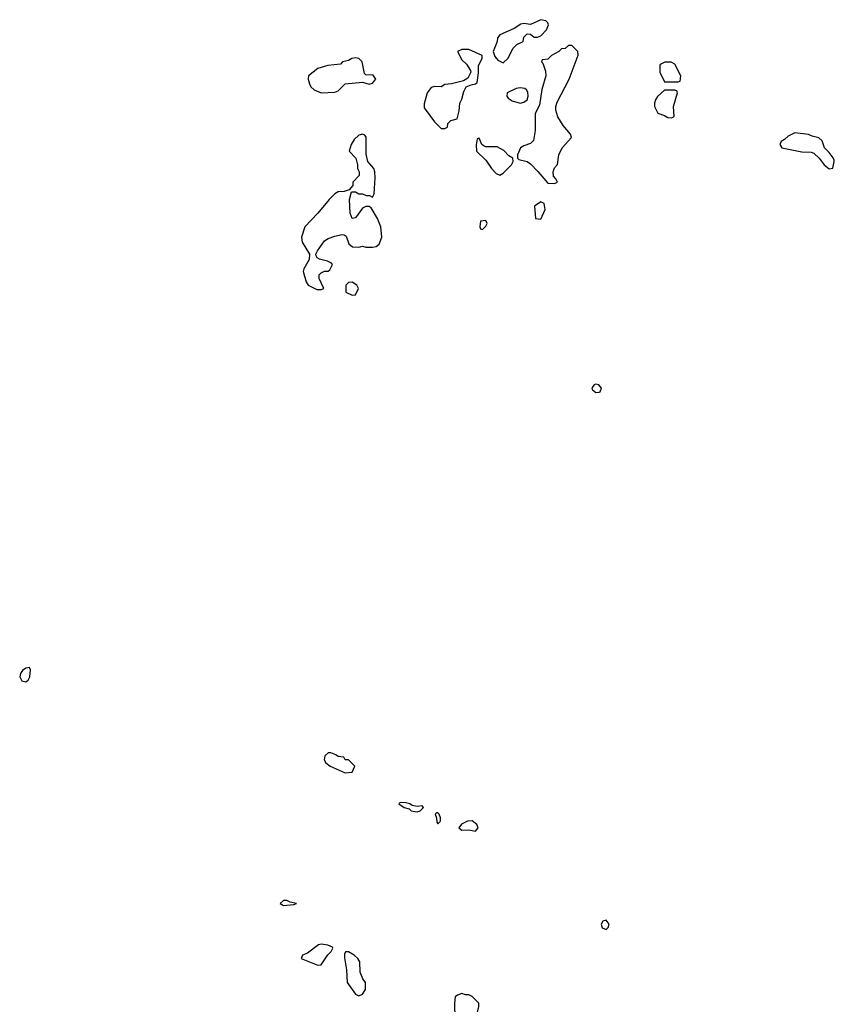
# Model space of a CAD drawing. Header units: inches. Extents: x 2221774 to 2440637, y 201306 to 357559.
# Tile 187 of 245: x 2395034 to 2399779, y 277703 to 283436. Entities that reach past the tile are written whole.
import ezdxf

# ---------------------------------------------------------------- set-up
doc = ezdxf.new("R2010")
doc.units = ezdxf.units.IN
doc.header["$MEASUREMENT"] = 0
doc.layers.add('C3297', color=7, linetype='Continuous')
doc.layers.add('C3298', color=7, linetype='Continuous')

msp = doc.modelspace()

# ---------------------------------------------------------------- linework, layer by layer
at = {"layer": 'C3297', "color": 5, "elevation": 40}
for points in [[(2395090, 279665.2), (2395070, 279661.3), (2395050, 279646.3), (2395039.1, 279630), (2395033.8, 279610), (2395046.6, 279586.6), (2395070, 279581.1), (2395082.9, 279590), (2395092.6, 279610), (2395097.6, 279650)], [(2396830, 279168), (2396812, 279150), (2396807.3, 279127.3), (2396818, 279110), (2396842, 279090), (2396930, 279052), (2396970, 279054), (2396986, 279090), (2396950, 279126), (2396930, 279126), (2396922, 279142), (2396890, 279146), (2396876.4, 279156.4), (2396847.3, 279167.3)], [(2397250, 278878), (2397242, 278870), (2397274, 278850), (2397302, 278842), (2397314, 278830), (2397350, 278824.7), (2397366, 278830), (2397386, 278850), (2397378, 278858), (2397350, 278855.3), (2397320.4, 278860.4), (2397306, 278870), (2397283.6, 278876.4)], [(2397470, 278818), (2397462, 278818), (2397454, 278810), (2397462, 278790), (2397463.6, 278763.6), (2397470, 278754), (2397486, 278770), (2397486, 278790), (2397478, 278810)], [(2397670, 278772.3), (2397642, 278770), (2397607.1, 278752.9), (2397592, 278730), (2397610, 278718), (2397650, 278718.8), (2397690, 278711.3), (2397704, 278730), (2397696, 278750)], [(2396590, 278308), (2396570, 278308), (2396552, 278290), (2396570, 278278), (2396630, 278284.7), (2396646, 278290), (2396610, 278298)], [(2398450, 278193.2), (2398430, 278188), (2398421, 278170), (2398427.7, 278147.7), (2398450, 278138), (2398462, 278150), (2398468.7, 278170)], [(2396790, 278053.2), (2396774, 278050), (2396710, 278002), (2396682, 277990), (2396674, 277970), (2396770, 277931.3), (2396790, 277934), (2396829, 277991), (2396848, 278010), (2396858, 278030), (2396855.3, 278035.3), (2396828.4, 278048.4)], [(2396950, 278008.7), (2396932, 278008), (2396925.4, 277994.6), (2396925.4, 277974.6), (2396936.9, 277903.1), (2396942, 277830), (2396990, 277762), (2397010, 277752), (2397030, 277762), (2397048, 277790), (2397048.7, 277830), (2397032.5, 277852.5), (2397017.2, 277890), (2397015.1, 277950), (2397004, 277970), (2396982, 277990)], [(2397610, 277766), (2397583.6, 277756.4), (2397570, 277746), (2397566, 277710), (2397567.3, 277670), (2397584.1, 277584.1), (2397591, 277570), (2397630, 277550.7), (2397670, 277564.7), (2397685.2, 277574.8), (2397698, 277602), (2397699.3, 277650), (2397708.7, 277690), (2397708, 277710), (2397670, 277748.7), (2397650, 277758), (2397630, 277758)]]:
    msp.add_lwpolyline(points, close=True, dxfattribs=at)
at = {"layer": 'C3298', "color": 5, "elevation": 40}
for points in [[(2398070, 283436), (2398010, 283408), (2397970, 283413.2), (2397954, 283410), (2397914.8, 283385.2), (2397830, 283348), (2397818, 283330), (2397816, 283310), (2397791.3, 283250), (2397801, 283221), (2397819.6, 283199.6), (2397850, 283184.7), (2397878, 283210), (2397908.8, 283271.1), (2397930, 283292), (2397966, 283310), (2397970, 283334), (2397990, 283354), (2398010, 283352), (2398030, 283334), (2398050, 283334), (2398070, 283342), (2398103.1, 283376.9), (2398113.6, 283406.4), (2398110, 283418), (2398098, 283430)], [(2397650, 283262), (2397610, 283262), (2397584.7, 283250), (2397610, 283202), (2397636.9, 283176.9), (2397659.6, 283139.6), (2397662, 283130), (2397643.6, 283096.4), (2397619.6, 283080.4), (2397550, 283062), (2397510, 283058), (2397490, 283046), (2397450, 283048), (2397430, 283042), (2397407.3, 283010), (2397390, 282946), (2397390, 282922), (2397450, 282842), (2397482, 282810), (2397490, 282802), (2397510, 282802), (2397526, 282810), (2397528.4, 282831.6), (2397546, 282850), (2397582, 282858), (2397594.6, 282905.4), (2397598, 282950), (2397610, 282974), (2397621.2, 283018.8), (2397635.3, 283044.7), (2397663.1, 283056.9), (2397690, 283062), (2397698, 283070), (2397706, 283126), (2397706, 283170), (2397728, 283210), (2397727.3, 283227.3)], [(2398250, 283286), (2398230, 283286), (2398211.6, 283268.4), (2398190, 283266), (2398174, 283250), (2398131.6, 283228.4), (2398110, 283206), (2398078, 283202), (2398074, 283190), (2398082, 283182), (2398096.9, 283136.9), (2398098, 283110), (2398074.8, 283030), (2398061.4, 282938.6), (2398036, 282890), (2398036.3, 282790), (2398026.8, 282733.2), (2398010, 282715.3), (2397970, 282702), (2397952, 282690), (2397934, 282650), (2397934, 282630), (2397942, 282622), (2397990, 282611.3), (2398010, 282596), (2398053, 282553), (2398110, 282484.7), (2398150, 282482), (2398166, 282490), (2398158, 282510), (2398144, 282524), (2398142, 282550), (2398150, 282574), (2398167.3, 282592.7), (2398174, 282650), (2398194, 282690), (2398248, 282750), (2398242, 282770), (2398200.5, 282820.5), (2398169.5, 282870), (2398158, 282910), (2398158, 282930), (2398164.8, 282955.2), (2398235.3, 283090), (2398288, 283230), (2398286, 283250)], [(2396990, 283214.3), (2396969, 283211), (2396950, 283199.3), (2396914, 283190), (2396903.6, 283176.4), (2396829.1, 283169.1), (2396770, 283151.2), (2396716, 283110), (2396714, 283090), (2396722, 283062), (2396730, 283046), (2396750, 283027.7), (2396790, 283010.8), (2396870, 283014.8), (2396890, 283021), (2396930, 283062), (2397030, 283071.3), (2397070, 283061), (2397090, 283066), (2397108.7, 283090), (2397092.9, 283112.9), (2397050, 283115.3), (2397042.7, 283122.7), (2397029.3, 283190), (2397010, 283209.3)], [(2398828.4, 283188.4), (2398791.6, 283188.4), (2398765.4, 283174.6), (2398762, 283170), (2398762, 283130), (2398790, 283074), (2398870, 283074), (2398882, 283078), (2398886, 283110), (2398850, 283178)], [(2397950, 283039.3), (2397925.2, 283034.8), (2397874, 283010), (2397872, 282990), (2397879.6, 282979.6), (2397903.5, 282963.5), (2397950, 282950.6), (2397970, 282956.3), (2397989.2, 282970), (2397995.1, 282990), (2397994, 283014), (2397987, 283027), (2397975.6, 283035.6)], [(2398850, 283026), (2398790, 283026), (2398750, 282988), (2398738, 282970), (2398731.3, 282950), (2398731.3, 282930), (2398751.2, 282891.1), (2398790, 282878), (2398810, 282866), (2398830, 282864.7), (2398847.3, 282872.7), (2398842, 282930), (2398866, 283010), (2398862, 283022)], [(2397030, 282769), (2397010, 282764), (2396981.4, 282738.6), (2396964.7, 282710), (2396954, 282670), (2396992, 282630), (2397002, 282590), (2397002, 282570), (2397011.2, 282551.1), (2397011.6, 282528.4), (2396974, 282490), (2396974, 282470), (2396954, 282446), (2396923.6, 282436.4), (2396890, 282434), (2396870, 282422), (2396836, 282390), (2396770.7, 282309.3), (2396694.8, 282230), (2396674.8, 282170), (2396679.8, 282139.8), (2396722, 282070), (2396719.6, 282040.4), (2396690, 281986), (2396686, 281970), (2396702, 281910), (2396714, 281890), (2396765.4, 281865.4), (2396790, 281864.7), (2396806, 281870), (2396778, 281930), (2396778, 281950), (2396790, 281962), (2396810, 281972), (2396830, 281972), (2396840.4, 281979.6), (2396855.3, 282010), (2396850, 282018), (2396826, 282030), (2396781.2, 282041.2), (2396766, 282050), (2396760.4, 282060.4), (2396758, 282070), (2396768.7, 282090), (2396810, 282148), (2396830, 282161.6), (2396870, 282175.5), (2396910, 282184.7), (2396923.6, 282183.6), (2396936, 282176), (2396951.6, 282131.6), (2396972.7, 282112.7), (2397010, 282112), (2397030, 282118), (2397051.2, 282111.1), (2397090, 282111), (2397110, 282116), (2397128.7, 282130), (2397144, 282170), (2397138, 282230), (2397118, 282278), (2397080.4, 282340.4), (2397070, 282348), (2397050, 282348), (2397030, 282338), (2396990, 282282), (2396970, 282278), (2396959, 282310), (2396955.3, 282390), (2396966, 282434), (2396990, 282434), (2397010, 282422), (2397030, 282422), (2397052.7, 282412.7), (2397071.6, 282411.6), (2397090, 282402), (2397098, 282422), (2397104.7, 282515.3), (2397102.7, 282550), (2397096, 282570), (2397061.2, 282610), (2397052.1, 282652.1), (2397052, 282752), (2397044, 282764)], [(2397710, 282746), (2397698, 282742), (2397692.7, 282707.3), (2397694, 282670), (2397750, 282618), (2397782.8, 282570), (2397810, 282541), (2397830, 282531.3), (2397850, 282542), (2397898, 282590), (2397908, 282610), (2397906, 282630), (2397883.1, 282643.1), (2397853.6, 282673.6), (2397815.5, 282695.5), (2397750, 282695.3), (2397740.2, 282700.2), (2397726, 282710)], [(2399550, 282778), (2399510, 282758), (2399490, 282738), (2399470, 282726), (2399462, 282710), (2399474, 282690), (2399590, 282666.8), (2399645.4, 282665.4), (2399659.8, 282659.8), (2399690.7, 282630.7), (2399721, 282590), (2399750, 282566.8), (2399770, 282572), (2399779.3, 282610), (2399777.5, 282617.5), (2399772.1, 282632.1), (2399750, 282662), (2399722, 282690), (2399708, 282730), (2399690, 282748), (2399650, 282758), (2399628.4, 282768.4)], [(2398070, 282375.3), (2398032, 282350), (2398038, 282278), (2398070, 282274), (2398095.3, 282330), (2398090, 282366)], [(2397750, 282266), (2397718, 282262), (2397714, 282230), (2397718, 282218), (2397730, 282214), (2397750, 282234), (2397758, 282250)], [(2396970, 281908), (2396950, 281906), (2396934, 281890), (2396934, 281850), (2396970, 281832), (2396990, 281834), (2397008, 281870), (2396998, 281890)], [(2398390, 281314.5), (2398381, 281310), (2398367.1, 281292.9), (2398370, 281281), (2398390, 281264.9), (2398410, 281267.3), (2398415.3, 281270), (2398424, 281290), (2398408, 281310)]]:
    msp.add_lwpolyline(points, close=True, dxfattribs=at)

doc.saveas('drawing.dxf')
